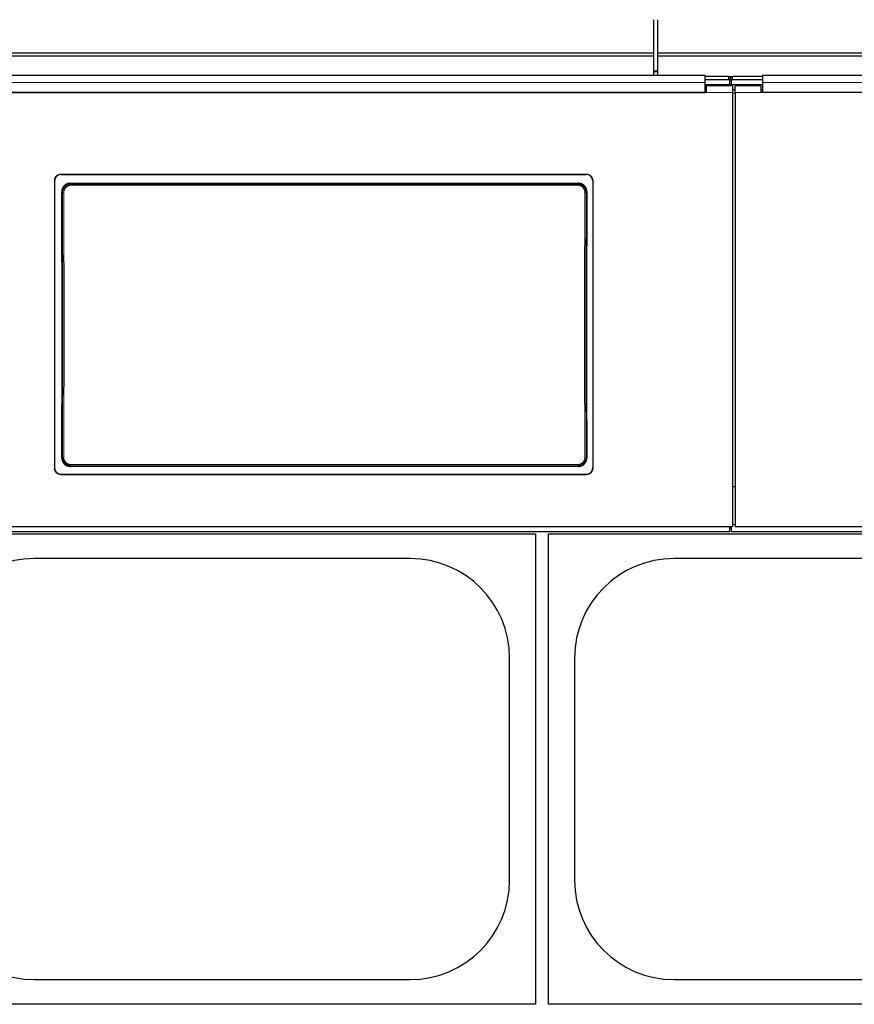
# Model space of a CAD drawing. Header units: inches. Extents: x 0 to 29700, y -16 to 21000.
# Tile 93 of 256: x 4337 to 4976, y 16182 to 16935. Entities that reach past the tile are written whole.
import ezdxf

# ---------------------------------------------------------------- set-up
doc = ezdxf.new("R2010")
doc.units = ezdxf.units.IN
doc.layers.add('1', color=7, linetype='Continuous', true_color=0xffffff)

msp = doc.modelspace()

# ---------------------------------------------------------------- linework, layer by layer
at = {"layer": '1', "color": 2, "linetype": 'Continuous', "lineweight": 25}
for p, q in [((4822.751, 16909.664), (4822.751, 16935.206)), ((4825.751, 16909.664), (4825.751, 16935.206)), ((4822.751, 16909.664), (3606.751, 16909.664)), ((4822.751, 16907.399), (4822.751, 16909.664)), ((4825.751, 16907.399), (4825.751, 16909.664)), ((5802.751, 16909.664), (4825.751, 16909.664)), ((4822.751, 16907.399), (3606.751, 16907.399)), ((4822.751, 16892.458), (4822.751, 16907.399)), ((4825.751, 16892.458), (4825.751, 16907.399)), ((5802.751, 16907.399), (4825.751, 16907.399)), ((4825.746, 16895.84), (4822.746, 16895.84)), ((4862.001, 16892.458), (4279.001, 16892.458)), ((4862.001, 16887.085), (4862.001, 16892.458)), ((4880.001, 16891.654), (4862.001, 16891.654)), ((4880.001, 16889.056), (4862.001, 16889.056)), ((4862.001, 16879.572), (4862.001, 16887.085)), ((4882.386, 16891.548), (4880.631, 16891.548)), ((4881.001, 16891.154), (4881.001, 16888.556)), ((4881.001, 16885.352), (4881.001, 16888.556)), ((4882.005, 16889.8), (4881.012, 16889.8)), ((4882.001, 16888.556), (4882.001, 16891.154)), ((4882.001, 16888.556), (4882.001, 16885.352)), ((4906.001, 16891.654), (4883.001, 16891.654)), ((4906.001, 16889.056), (4883.001, 16889.056)), ((5489.001, 16892.458), (4906.001, 16892.458)), ((4906.001, 16892.458), (4906.001, 16887.085)), ((4906.001, 16887.085), (4906.001, 16879.572)), ((4863.001, 16879.567), (4278.001, 16879.567)), ((4279.001, 16879.572), (4862.001, 16879.572)), ((4881.001, 16885.352), (4861.998, 16885.352)), ((4863.001, 16881.646), (4862.001, 16881.646)), ((4883.001, 16884.646), (4863.001, 16884.646)), ((4863.001, 16884.646), (4863.001, 16879.567)), ((4882.001, 16885.352), (4881.001, 16885.352)), ((4906.005, 16885.352), (4882.001, 16885.352)), ((4883.001, 16884.646), (4883.001, 16879.567)), ((4885.001, 16881.646), (4883.001, 16881.646)), ((4883.001, 16879.567), (4883.001, 16547.197)), ((4905.001, 16884.646), (4885.001, 16884.646)), ((4885.001, 16879.567), (4885.001, 16884.646)), ((4885.001, 16879.567), (4885.001, 16547.197)), ((4905.001, 16879.567), (4905.001, 16884.646)), ((4906.001, 16881.646), (4905.001, 16881.646)), ((5490.001, 16879.567), (4905.001, 16879.567)), ((5489.001, 16879.572), (4906.001, 16879.572)), ((4364.001, 16812.089), (4364.001, 16592.015)), ((4369.001, 16817.064), (4771.001, 16817.064)), ((4369.001, 16816.759), (4771.001, 16816.759)), ((4776.001, 16812.089), (4776.001, 16592.015)), ((4375.915, 16810.001), (4765.087, 16810.001)), ((4765.024, 16593.347), (4375.978, 16593.347)), ((4369.001, 16587.304), (4771.001, 16587.304)), ((4369.001, 16587.035), (4771.001, 16587.035)), ((4885.001, 16577.594), (4883.001, 16577.594)), ((4883.001, 16547.197), (4258.001, 16547.197)), ((4881.001, 16543.61), (4881.001, 16547.197)), ((4882.001, 16547.197), (4882.001, 16543.61)), ((5510.001, 16547.197), (4885.001, 16547.197)), ((3631.001, 16543.61), (4881.001, 16543.61)), ((4252.251, 16541.692), (4732.251, 16541.692)), ((4732.251, 16541.692), (4732.251, 16181.692)), ((4742.251, 16181.692), (4742.251, 16541.692)), ((4742.251, 16541.692), (5222.251, 16541.692)), ((4881.001, 16546.61), (4882.001, 16546.61)), ((4882.001, 16543.61), (6132.001, 16543.61)), ((4636.251, 16522.792), (4348.251, 16522.792)), ((5126.251, 16522.792), (4838.251, 16522.792)), ((4712.351, 16276.692), (4712.351, 16446.692)), ((4762.151, 16446.692), (4762.151, 16276.692)), ((4348.251, 16200.592), (4636.251, 16200.592)), ((4838.251, 16200.592), (5126.251, 16200.592)), ((4732.251, 16181.692), (4252.251, 16181.692)), ((5222.251, 16181.692), (4742.251, 16181.692))]:
    msp.add_line(p, q, dxfattribs=at)
at = {"layer": '1', "color": 110, "linetype": 'Continuous', "lineweight": 13}
for p, q in [((4825.746, 16895.34), (4822.746, 16895.34)), ((4880.001, 16889.056), (4880.001, 16891.654)), ((4883.001, 16891.654), (4883.001, 16889.056)), ((4883.001, 16879.567), (4863.001, 16879.567)), ((4905.001, 16879.567), (4885.001, 16879.567)), ((4369.001, 16817.064), (4369.001, 16816.759)), ((4771.001, 16816.759), (4771.001, 16817.064)), ((4370.007, 16802.927), (4369.455, 16803.478)), ((4375.915, 16810.001), (4376.472, 16809.443)), ((4376.472, 16809.443), (4764.529, 16809.443)), ((4376.472, 16809.443), (4376.472, 16808.533)), ((4764.529, 16808.533), (4376.472, 16808.533)), ((4764.529, 16809.443), (4765.087, 16810.001)), ((4764.529, 16809.443), (4764.529, 16808.533)), ((4771.546, 16803.478), (4770.995, 16802.927)), ((4369.515, 16599.866), (4370.007, 16600.358)), ((4770.995, 16600.358), (4771.487, 16599.866)), ((4376.472, 16593.842), (4375.978, 16593.347)), ((4376.472, 16593.842), (4376.472, 16594.751)), ((4376.472, 16594.751), (4764.529, 16594.751)), ((4764.529, 16593.842), (4376.472, 16593.842)), ((4764.529, 16594.751), (4764.529, 16593.842)), ((4765.024, 16593.347), (4764.529, 16593.842)), ((4369.001, 16587.304), (4369.001, 16587.035)), ((4771.001, 16587.035), (4771.001, 16587.304)), ((4885.008, 16548.879), (4883.016, 16548.879))]:
    msp.add_line(p, q, dxfattribs=at)
at = {"layer": '1', "color": 2, "linetype": 'Continuous', "lineweight": 25}
for centre, start, end in [((4348.251, 16446.692), 90, 180), ((4636.251, 16446.692), 0, 90), ((4838.251, 16446.692), 90, 180), ((4348.251, 16276.692), 180, 270), ((4636.251, 16276.692), 270, 0), ((4838.251, 16276.692), 180, 270)]:
    msp.add_arc(centre, 76.1, start, end, dxfattribs=at)
for centre, major_axis, ratio, start_param, end_param in [((4880.001, 16891.154), (-1, 0), 0.5, 3.1415927, 4.712389), ((4880.001, 16888.556), (1, 0), 0.5, 0, 1.5707963), ((4883.001, 16891.154), (-1, 0), 0.5, 4.712389, 6.2831853), ((4883.001, 16888.556), (1, 0), 0.5, 1.5707963, 3.1415927), ((4306.823, 16695.032), (0, 1200), 0.0524078, 4.6330009, 4.8028843), ((4834.178, 16695.032), (0, 1200), 0.0524078, 1.480301, 1.6501845)]:
    msp.add_ellipse(centre, major_axis=major_axis, ratio=ratio, start_param=start_param, end_param=end_param, dxfattribs=at)
at = {"layer": '1', "color": 110, "linetype": 'Continuous', "lineweight": 13}
for centre, major_axis, ratio, start_param, end_param in [((4371.005, 16802.927), (1, 0.004), 0.0844733, 1.570421, 3.0890448), ((4307.394, 16701.642), (0, 1199), 0.0524078, 4.6278141, 4.7969639), ((4308.393, 16701.642), (0, 1200), 0.0523641, 4.6278141, 4.7969639), ((4832.608, 16701.642), (0, 1200), 0.0523641, 1.4862214, 1.6553712), ((4769.996, 16802.927), (-1, 0.004), 0.0844733, 3.1941405, 4.7127643), ((4833.607, 16701.642), (0, 1199), 0.0524078, 1.4862214, 1.6553712), ((4371.005, 16600.358), (1, -0.004), 0.0844733, 3.1941405, 4.7127643), ((4769.996, 16600.358), (1, 0.004), 0.0844733, 4.7120137, 6.2306374)]:
    msp.add_ellipse(centre, major_axis=major_axis, ratio=ratio, start_param=start_param, end_param=end_param, dxfattribs=at)
for points, degree in [([(4862.001, 16887.085), (4279.001, 16887.085)], 1), ([(5489.001, 16887.085), (4906.001, 16887.085)], 1), ([(4885.001, 16879.102), (4884.334, 16879.102), (4883.667, 16879.102), (4883.001, 16879.102)], 3)]:
    msp.add_open_spline(points, degree=degree, dxfattribs=at)
at = {"layer": '1', "color": 2, "linetype": 'Continuous', "lineweight": 25}
for points, knots in [([(4364.001, 16812.089), (4364.001, 16812.253), (4364.009, 16812.416), (4364.041, 16812.739), (4364.089, 16813.059), (4364.168, 16813.374), (4364.227, 16813.57), (4364.24, 16813.609), (4364.265, 16813.686), (4364.279, 16813.725), (4364.32, 16813.841), (4364.35, 16813.917), (4364.444, 16814.143), (4364.583, 16814.437), (4364.751, 16814.715), (4364.887, 16814.917), (4364.934, 16814.984), (4365.007, 16815.082), (4365.032, 16815.115), (4365.082, 16815.18), (4365.108, 16815.212), (4365.239, 16815.37), (4365.349, 16815.491), (4365.579, 16815.72), (4365.82, 16815.938), (4366.082, 16816.132), (4366.253, 16816.245), (4366.287, 16816.268), (4366.357, 16816.312), (4366.392, 16816.333), (4366.498, 16816.397), (4366.569, 16816.437), (4366.786, 16816.552), (4367.08, 16816.691), (4367.387, 16816.8), (4367.621, 16816.871), (4367.7, 16816.893), (4367.86, 16816.933), (4367.94, 16816.951), (4368.183, 16816.999), (4368.507, 16817.048), (4368.836, 16817.064), (4369.001, 16817.064)], [0, 0, 0, 0, 0.0625, 0.0625, 0.125, 0.1875, 0.1875, 0.203125, 0.203125, 0.21875, 0.21875, 0.25, 0.25, 0.3125, 0.375, 0.375, 0.40625, 0.40625, 0.421875, 0.421875, 0.4375, 0.4375, 0.5, 0.5, 0.5625, 0.625, 0.625, 0.640625, 0.640625, 0.65625, 0.65625, 0.6875, 0.6875, 0.75, 0.8125, 0.8125, 0.84375, 0.84375, 0.875, 0.875, 0.9375, 1, 1, 1, 1]), ([(4369.001, 16816.759), (4368.836, 16816.759), (4368.672, 16816.751), (4368.347, 16816.719), (4368.025, 16816.672), (4367.709, 16816.593), (4367.512, 16816.534), (4367.473, 16816.522), (4367.395, 16816.496), (4367.356, 16816.483), (4367.24, 16816.441), (4367.163, 16816.412), (4366.936, 16816.318), (4366.641, 16816.18), (4366.362, 16816.013), (4366.158, 16815.878), (4366.058, 16815.808), (4365.959, 16815.734), (4365.894, 16815.683), (4365.862, 16815.658), (4365.703, 16815.528), (4365.582, 16815.418), (4365.351, 16815.189), (4365.132, 16814.949), (4364.937, 16814.688), (4364.823, 16814.519), (4364.801, 16814.484), (4364.757, 16814.415), (4364.735, 16814.38), (4364.671, 16814.275), (4364.631, 16814.204), (4364.515, 16813.989), (4364.376, 16813.695), (4364.265, 16813.39), (4364.194, 16813.157), (4364.172, 16813.078), (4364.132, 16812.92), (4364.114, 16812.839), (4364.065, 16812.598), (4364.017, 16812.275), (4364.001, 16811.948), (4364.001, 16811.784)], [0, 0, 0, 0, 0.0625, 0.0625, 0.125, 0.1875, 0.1875, 0.203125, 0.203125, 0.21875, 0.21875, 0.25, 0.25, 0.3125, 0.375, 0.375, 0.40625, 0.421875, 0.421875, 0.4375, 0.4375, 0.5, 0.5, 0.5625, 0.625, 0.625, 0.640625, 0.640625, 0.65625, 0.65625, 0.6875, 0.6875, 0.75, 0.8125, 0.8125, 0.84375, 0.84375, 0.875, 0.875, 0.9375, 1, 1, 1, 1]), ([(4771.001, 16817.064), (4771.166, 16817.064), (4771.329, 16817.056), (4771.654, 16817.024), (4771.976, 16816.976), (4772.293, 16816.898), (4772.489, 16816.838), (4772.528, 16816.826), (4772.606, 16816.8), (4772.645, 16816.787), (4772.762, 16816.746), (4772.838, 16816.716), (4773.065, 16816.623), (4773.36, 16816.484), (4773.64, 16816.318), (4773.843, 16816.182), (4773.944, 16816.112), (4774.042, 16816.038), (4774.107, 16815.988), (4774.139, 16815.962), (4774.298, 16815.832), (4774.42, 16815.723), (4774.65, 16815.493), (4774.869, 16815.254), (4775.064, 16814.993), (4775.178, 16814.823), (4775.201, 16814.789), (4775.245, 16814.719), (4775.266, 16814.684), (4775.33, 16814.579), (4775.37, 16814.508), (4775.486, 16814.293), (4775.626, 16814), (4775.736, 16813.695), (4775.807, 16813.461), (4775.829, 16813.383), (4775.869, 16813.224), (4775.888, 16813.144), (4775.936, 16812.903), (4775.984, 16812.58), (4776.001, 16812.253), (4776.001, 16812.089)], [0, 0, 0, 0, 0.0625, 0.0625, 0.125, 0.1875, 0.1875, 0.203125, 0.203125, 0.21875, 0.21875, 0.25, 0.25, 0.3125, 0.375, 0.375, 0.40625, 0.421875, 0.421875, 0.4375, 0.4375, 0.5, 0.5, 0.5625, 0.625, 0.625, 0.640625, 0.640625, 0.65625, 0.65625, 0.6875, 0.6875, 0.75, 0.8125, 0.8125, 0.84375, 0.84375, 0.875, 0.875, 0.9375, 1, 1, 1, 1]), ([(4776.001, 16811.784), (4776.001, 16811.948), (4775.993, 16812.111), (4775.96, 16812.434), (4775.913, 16812.755), (4775.834, 16813.07), (4775.774, 16813.265), (4775.762, 16813.304), (4775.736, 16813.382), (4775.723, 16813.421), (4775.681, 16813.537), (4775.651, 16813.613), (4775.557, 16813.839), (4775.418, 16814.132), (4775.251, 16814.41), (4775.115, 16814.613), (4775.068, 16814.68), (4774.994, 16814.778), (4774.97, 16814.811), (4774.919, 16814.875), (4774.893, 16814.907), (4774.763, 16815.066), (4774.653, 16815.186), (4774.422, 16815.416), (4774.181, 16815.634), (4773.919, 16815.827), (4773.748, 16815.941), (4773.714, 16815.964), (4773.644, 16816.007), (4773.609, 16816.029), (4773.503, 16816.092), (4773.432, 16816.132), (4773.216, 16816.248), (4772.921, 16816.386), (4772.615, 16816.496), (4772.38, 16816.567), (4772.301, 16816.589), (4772.142, 16816.629), (4772.061, 16816.647), (4771.819, 16816.695), (4771.494, 16816.743), (4771.166, 16816.759), (4771.001, 16816.759)], [0, 0, 0, 0, 0.0625, 0.0625, 0.125, 0.1875, 0.1875, 0.203125, 0.203125, 0.21875, 0.21875, 0.25, 0.25, 0.3125, 0.375, 0.375, 0.40625, 0.40625, 0.421875, 0.421875, 0.4375, 0.4375, 0.5, 0.5, 0.5625, 0.625, 0.625, 0.640625, 0.640625, 0.65625, 0.65625, 0.6875, 0.6875, 0.75, 0.8125, 0.8125, 0.84375, 0.84375, 0.875, 0.875, 0.9375, 1, 1, 1, 1]), ([(4375.915, 16810.001), (4375.7, 16810.001), (4375.486, 16809.99), (4375.064, 16809.948), (4374.854, 16809.917), (4374.438, 16809.834), (4374.232, 16809.782), (4373.977, 16809.704), (4373.926, 16809.688), (4373.824, 16809.654), (4373.773, 16809.636), (4373.622, 16809.581), (4373.522, 16809.543), (4373.228, 16809.419), (4372.845, 16809.236), (4372.482, 16809.017), (4372.218, 16808.839), (4372.132, 16808.777), (4372.003, 16808.681), (4371.961, 16808.648), (4371.877, 16808.582), (4371.835, 16808.548), (4371.629, 16808.377), (4371.473, 16808.233), (4371.176, 16807.932), (4371.035, 16807.774), (4370.769, 16807.445), (4370.643, 16807.273), (4370.496, 16807.05), (4370.468, 16807.005), (4370.411, 16806.914), (4370.328, 16806.777), (4370.251, 16806.638), (4370.103, 16806.356), (4369.925, 16805.973), (4369.785, 16805.573), (4369.695, 16805.268), (4369.667, 16805.165), (4369.629, 16805.009), (4369.617, 16804.957), (4369.594, 16804.853), (4369.583, 16804.801), (4369.533, 16804.539), (4369.473, 16804.118), (4369.454, 16803.692), (4369.455, 16803.478)], [0, 0, 0, 0, 0.0625, 0.0625, 0.125, 0.125, 0.1875, 0.1875, 0.203125, 0.203125, 0.21875, 0.21875, 0.25, 0.25, 0.3125, 0.375, 0.375, 0.40625, 0.40625, 0.421875, 0.421875, 0.4375, 0.4375, 0.5, 0.5, 0.5625, 0.5625, 0.625, 0.625, 0.640625, 0.640625, 0.65625, 0.6875, 0.6875, 0.75, 0.8125, 0.8125, 0.84375, 0.84375, 0.859375, 0.859375, 0.875, 0.875, 0.9375, 1, 1, 1, 1]), ([(4770.995, 16802.927), (4770.996, 16803.141), (4770.976, 16803.567), (4770.915, 16803.99), (4770.864, 16804.252), (4770.853, 16804.305), (4770.83, 16804.409), (4770.794, 16804.565), (4770.752, 16804.719), (4770.661, 16805.024), (4770.52, 16805.422), (4770.341, 16805.806), (4770.192, 16806.089), (4770.14, 16806.182), (4770.058, 16806.32), (4770.03, 16806.366), (4769.974, 16806.456), (4769.945, 16806.501), (4769.798, 16806.723), (4769.547, 16807.065), (4769.264, 16807.38), (4769.041, 16807.606), (4768.964, 16807.679), (4768.846, 16807.787), (4768.806, 16807.823), (4768.726, 16807.893), (4768.685, 16807.927), (4768.478, 16808.098), (4768.308, 16808.226), (4767.956, 16808.462), (4767.775, 16808.571), (4767.402, 16808.772), (4767.21, 16808.864), (4766.964, 16808.966), (4766.914, 16808.986), (4766.814, 16809.025), (4766.764, 16809.044), (4766.613, 16809.098), (4766.512, 16809.132), (4766.207, 16809.225), (4765.796, 16809.328), (4765.378, 16809.39), (4764.956, 16809.432), (4764.744, 16809.443), (4764.529, 16809.443)], [0, 0, 0, 0, 0.0625, 0.125, 0.125, 0.140625, 0.140625, 0.15625, 0.1875, 0.1875, 0.25, 0.3125, 0.3125, 0.34375, 0.34375, 0.359375, 0.359375, 0.375, 0.375, 0.4375, 0.5, 0.5, 0.53125, 0.53125, 0.546875, 0.546875, 0.5625, 0.5625, 0.625, 0.625, 0.6875, 0.6875, 0.75, 0.75, 0.765625, 0.765625, 0.78125, 0.78125, 0.8125, 0.8125, 0.875, 0.9375, 0.9375, 1, 1, 1, 1]), ([(4771.546, 16803.478), (4771.547, 16803.692), (4771.538, 16803.904), (4771.499, 16804.326), (4771.469, 16804.535), (4771.389, 16804.949), (4771.34, 16805.155), (4771.265, 16805.41), (4771.249, 16805.461), (4771.216, 16805.563), (4771.199, 16805.613), (4771.147, 16805.765), (4771.109, 16805.865), (4770.989, 16806.16), (4770.811, 16806.545), (4770.597, 16806.909), (4770.423, 16807.175), (4770.363, 16807.262), (4770.269, 16807.391), (4770.237, 16807.434), (4770.172, 16807.519), (4770.139, 16807.561), (4769.971, 16807.769), (4769.829, 16807.928), (4769.532, 16808.23), (4769.376, 16808.373), (4769.051, 16808.644), (4768.881, 16808.772), (4768.661, 16808.921), (4768.616, 16808.951), (4768.526, 16809.009), (4768.48, 16809.037), (4768.343, 16809.121), (4768.25, 16809.174), (4767.969, 16809.326), (4767.587, 16809.509), (4767.188, 16809.653), (4766.883, 16809.747), (4766.78, 16809.776), (4766.625, 16809.816), (4766.573, 16809.828), (4766.468, 16809.852), (4766.416, 16809.863), (4766.153, 16809.916), (4765.73, 16809.98), (4765.302, 16810.001), (4765.087, 16810.001)], [0, 0, 0, 0, 0.0625, 0.0625, 0.125, 0.125, 0.1875, 0.1875, 0.203125, 0.203125, 0.21875, 0.21875, 0.25, 0.25, 0.3125, 0.375, 0.375, 0.40625, 0.40625, 0.421875, 0.421875, 0.4375, 0.4375, 0.5, 0.5, 0.5625, 0.5625, 0.625, 0.625, 0.640625, 0.640625, 0.65625, 0.65625, 0.6875, 0.6875, 0.75, 0.8125, 0.8125, 0.84375, 0.84375, 0.859375, 0.859375, 0.875, 0.875, 0.9375, 1, 1, 1, 1]), ([(4370.007, 16600.358), (4370.006, 16600.144), (4370.025, 16599.717), (4370.086, 16599.295), (4370.137, 16599.032), (4370.148, 16598.98), (4370.171, 16598.875), (4370.208, 16598.719), (4370.25, 16598.566), (4370.341, 16598.261), (4370.481, 16597.862), (4370.66, 16597.478), (4370.809, 16597.196), (4370.861, 16597.103), (4370.943, 16596.965), (4370.971, 16596.919), (4371.028, 16596.828), (4371.057, 16596.783), (4371.203, 16596.561), (4371.454, 16596.22), (4371.737, 16595.905), (4371.961, 16595.679), (4372.037, 16595.605), (4372.155, 16595.497), (4372.195, 16595.462), (4372.276, 16595.392), (4372.317, 16595.357), (4372.523, 16595.186), (4372.694, 16595.059), (4373.045, 16594.822), (4373.227, 16594.713), (4373.599, 16594.512), (4373.791, 16594.421), (4374.037, 16594.318), (4374.087, 16594.298), (4374.187, 16594.26), (4374.237, 16594.241), (4374.388, 16594.186), (4374.49, 16594.153), (4374.795, 16594.06), (4375.205, 16593.957), (4375.623, 16593.894), (4376.045, 16593.852), (4376.258, 16593.842), (4376.472, 16593.842)], [0, 0, 0, 0, 0.0625, 0.125, 0.125, 0.140625, 0.140625, 0.15625, 0.1875, 0.1875, 0.25, 0.3125, 0.3125, 0.34375, 0.34375, 0.359375, 0.359375, 0.375, 0.375, 0.4375, 0.5, 0.5, 0.53125, 0.53125, 0.546875, 0.546875, 0.5625, 0.5625, 0.625, 0.625, 0.6875, 0.6875, 0.75, 0.75, 0.765625, 0.765625, 0.78125, 0.78125, 0.8125, 0.8125, 0.875, 0.9375, 0.9375, 1, 1, 1, 1]), ([(4369.515, 16599.866), (4369.514, 16599.652), (4369.523, 16599.439), (4369.563, 16599.018), (4369.593, 16598.809), (4369.672, 16598.394), (4369.722, 16598.188), (4369.798, 16597.933), (4369.813, 16597.882), (4369.846, 16597.781), (4369.863, 16597.73), (4369.916, 16597.578), (4369.954, 16597.479), (4370.074, 16597.183), (4370.252, 16596.799), (4370.466, 16596.435), (4370.641, 16596.169), (4370.701, 16596.082), (4370.795, 16595.953), (4370.827, 16595.91), (4370.893, 16595.825), (4370.926, 16595.783), (4371.094, 16595.575), (4371.236, 16595.416), (4371.534, 16595.115), (4371.689, 16594.972), (4372.015, 16594.701), (4372.184, 16594.574), (4372.405, 16594.424), (4372.45, 16594.395), (4372.54, 16594.337), (4372.586, 16594.309), (4372.723, 16594.225), (4372.816, 16594.172), (4373.097, 16594.021), (4373.479, 16593.838), (4373.878, 16593.693), (4374.182, 16593.6), (4374.285, 16593.571), (4374.441, 16593.532), (4374.493, 16593.519), (4374.597, 16593.495), (4374.65, 16593.484), (4374.913, 16593.431), (4375.335, 16593.368), (4375.763, 16593.347), (4375.978, 16593.347)], [0, 0, 0, 0, 0.0625, 0.0625, 0.125, 0.125, 0.1875, 0.1875, 0.203125, 0.203125, 0.21875, 0.21875, 0.25, 0.25, 0.3125, 0.375, 0.375, 0.40625, 0.40625, 0.421875, 0.421875, 0.4375, 0.4375, 0.5, 0.5, 0.5625, 0.5625, 0.625, 0.625, 0.640625, 0.640625, 0.65625, 0.65625, 0.6875, 0.6875, 0.75, 0.8125, 0.8125, 0.84375, 0.84375, 0.859375, 0.859375, 0.875, 0.875, 0.9375, 1, 1, 1, 1]), ([(4765.024, 16593.347), (4765.239, 16593.347), (4765.452, 16593.357), (4765.874, 16593.399), (4766.084, 16593.431), (4766.499, 16593.514), (4766.705, 16593.565), (4766.96, 16593.643), (4767.011, 16593.659), (4767.113, 16593.693), (4767.164, 16593.711), (4767.315, 16593.765), (4767.415, 16593.804), (4767.709, 16593.927), (4768.092, 16594.11), (4768.455, 16594.329), (4768.719, 16594.507), (4768.806, 16594.569), (4768.934, 16594.665), (4768.976, 16594.697), (4769.06, 16594.764), (4769.102, 16594.797), (4769.308, 16594.968), (4769.464, 16595.112), (4769.762, 16595.413), (4769.903, 16595.57), (4770.17, 16595.899), (4770.295, 16596.07), (4770.442, 16596.293), (4770.471, 16596.338), (4770.528, 16596.429), (4770.611, 16596.566), (4770.689, 16596.706), (4770.837, 16596.987), (4771.015, 16597.371), (4771.155, 16597.77), (4771.246, 16598.075), (4771.274, 16598.178), (4771.312, 16598.334), (4771.324, 16598.386), (4771.347, 16598.49), (4771.358, 16598.543), (4771.408, 16598.805), (4771.468, 16599.226), (4771.488, 16599.652), (4771.487, 16599.866)], [0, 0, 0, 0, 0.0625, 0.0625, 0.125, 0.125, 0.1875, 0.1875, 0.203125, 0.203125, 0.21875, 0.21875, 0.25, 0.25, 0.3125, 0.375, 0.375, 0.40625, 0.40625, 0.421875, 0.421875, 0.4375, 0.4375, 0.5, 0.5, 0.5625, 0.5625, 0.625, 0.625, 0.640625, 0.640625, 0.65625, 0.6875, 0.6875, 0.75, 0.8125, 0.8125, 0.84375, 0.84375, 0.859375, 0.859375, 0.875, 0.875, 0.9375, 1, 1, 1, 1]), ([(4364.001, 16592.285), (4364.001, 16592.12), (4364.009, 16591.957), (4364.041, 16591.634), (4364.089, 16591.313), (4364.168, 16590.997), (4364.227, 16590.802), (4364.24, 16590.763), (4364.265, 16590.685), (4364.279, 16590.646), (4364.32, 16590.53), (4364.35, 16590.454), (4364.444, 16590.228), (4364.583, 16589.934), (4364.751, 16589.656), (4364.887, 16589.453), (4364.934, 16589.386), (4365.007, 16589.288), (4365.032, 16589.255), (4365.082, 16589.19), (4365.108, 16589.158), (4365.239, 16589), (4365.349, 16588.879), (4365.579, 16588.649), (4365.82, 16588.431), (4366.082, 16588.237), (4366.253, 16588.123), (4366.287, 16588.101), (4366.357, 16588.057), (4366.392, 16588.035), (4366.498, 16587.972), (4366.569, 16587.932), (4366.786, 16587.816), (4367.08, 16587.677), (4367.387, 16587.568), (4367.621, 16587.497), (4367.7, 16587.475), (4367.86, 16587.435), (4367.94, 16587.417), (4368.183, 16587.368), (4368.507, 16587.32), (4368.836, 16587.304), (4369.001, 16587.304)], [0, 0, 0, 0, 0.0625, 0.0625, 0.125, 0.1875, 0.1875, 0.203125, 0.203125, 0.21875, 0.21875, 0.25, 0.25, 0.3125, 0.375, 0.375, 0.40625, 0.40625, 0.421875, 0.421875, 0.4375, 0.4375, 0.5, 0.5, 0.5625, 0.625, 0.625, 0.640625, 0.640625, 0.65625, 0.65625, 0.6875, 0.6875, 0.75, 0.8125, 0.8125, 0.84375, 0.84375, 0.875, 0.875, 0.9375, 1, 1, 1, 1]), ([(4369.001, 16587.035), (4368.836, 16587.035), (4368.672, 16587.043), (4368.347, 16587.075), (4368.025, 16587.122), (4367.709, 16587.201), (4367.512, 16587.26), (4367.473, 16587.273), (4367.395, 16587.298), (4367.356, 16587.312), (4367.24, 16587.353), (4367.163, 16587.383), (4366.936, 16587.476), (4366.641, 16587.615), (4366.362, 16587.782), (4366.158, 16587.917), (4366.058, 16587.987), (4365.959, 16588.062), (4365.894, 16588.112), (4365.862, 16588.138), (4365.703, 16588.268), (4365.582, 16588.377), (4365.351, 16588.607), (4365.132, 16588.847), (4364.937, 16589.108), (4364.823, 16589.278), (4364.801, 16589.312), (4364.757, 16589.382), (4364.735, 16589.417), (4364.671, 16589.522), (4364.631, 16589.593), (4364.515, 16589.809), (4364.376, 16590.102), (4364.265, 16590.408), (4364.194, 16590.641), (4364.172, 16590.72), (4364.132, 16590.879), (4364.114, 16590.959), (4364.065, 16591.2), (4364.017, 16591.524), (4364.001, 16591.851), (4364.001, 16592.015)], [0, 0, 0, 0, 0.0625, 0.0625, 0.125, 0.1875, 0.1875, 0.203125, 0.203125, 0.21875, 0.21875, 0.25, 0.25, 0.3125, 0.375, 0.375, 0.40625, 0.421875, 0.421875, 0.4375, 0.4375, 0.5, 0.5, 0.5625, 0.625, 0.625, 0.640625, 0.640625, 0.65625, 0.65625, 0.6875, 0.6875, 0.75, 0.8125, 0.8125, 0.84375, 0.84375, 0.875, 0.875, 0.9375, 1, 1, 1, 1]), ([(4771.001, 16587.304), (4771.166, 16587.304), (4771.329, 16587.312), (4771.654, 16587.344), (4771.976, 16587.392), (4772.293, 16587.47), (4772.489, 16587.53), (4772.528, 16587.542), (4772.606, 16587.568), (4772.645, 16587.581), (4772.762, 16587.622), (4772.838, 16587.652), (4773.065, 16587.745), (4773.36, 16587.884), (4773.64, 16588.051), (4773.843, 16588.186), (4773.944, 16588.257), (4774.042, 16588.331), (4774.107, 16588.381), (4774.139, 16588.407), (4774.298, 16588.537), (4774.42, 16588.647), (4774.65, 16588.876), (4774.869, 16589.116), (4775.064, 16589.377), (4775.178, 16589.547), (4775.201, 16589.582), (4775.245, 16589.651), (4775.266, 16589.686), (4775.33, 16589.791), (4775.37, 16589.863), (4775.486, 16590.078), (4775.626, 16590.371), (4775.736, 16590.677), (4775.807, 16590.91), (4775.829, 16590.989), (4775.869, 16591.148), (4775.888, 16591.228), (4775.936, 16591.47), (4775.984, 16591.793), (4776.001, 16592.12), (4776.001, 16592.285)], [0, 0, 0, 0, 0.0625, 0.0625, 0.125, 0.1875, 0.1875, 0.203125, 0.203125, 0.21875, 0.21875, 0.25, 0.25, 0.3125, 0.375, 0.375, 0.40625, 0.421875, 0.421875, 0.4375, 0.4375, 0.5, 0.5, 0.5625, 0.625, 0.625, 0.640625, 0.640625, 0.65625, 0.65625, 0.6875, 0.6875, 0.75, 0.8125, 0.8125, 0.84375, 0.84375, 0.875, 0.875, 0.9375, 1, 1, 1, 1]), ([(4776.001, 16592.015), (4776.001, 16591.851), (4775.993, 16591.688), (4775.96, 16591.364), (4775.913, 16591.044), (4775.834, 16590.728), (4775.774, 16590.533), (4775.762, 16590.494), (4775.736, 16590.416), (4775.723, 16590.377), (4775.681, 16590.261), (4775.651, 16590.185), (4775.557, 16589.958), (4775.418, 16589.665), (4775.251, 16589.386), (4775.115, 16589.184), (4775.068, 16589.117), (4774.994, 16589.018), (4774.97, 16588.986), (4774.919, 16588.921), (4774.893, 16588.889), (4774.763, 16588.73), (4774.653, 16588.609), (4774.422, 16588.38), (4774.181, 16588.162), (4773.919, 16587.968), (4773.748, 16587.854), (4773.714, 16587.832), (4773.644, 16587.788), (4773.609, 16587.766), (4773.503, 16587.703), (4773.432, 16587.662), (4773.216, 16587.547), (4772.921, 16587.408), (4772.615, 16587.298), (4772.38, 16587.227), (4772.301, 16587.205), (4772.142, 16587.165), (4772.061, 16587.147), (4771.819, 16587.099), (4771.494, 16587.051), (4771.166, 16587.035), (4771.001, 16587.035)], [0, 0, 0, 0, 0.0625, 0.0625, 0.125, 0.1875, 0.1875, 0.203125, 0.203125, 0.21875, 0.21875, 0.25, 0.25, 0.3125, 0.375, 0.375, 0.40625, 0.40625, 0.421875, 0.421875, 0.4375, 0.4375, 0.5, 0.5, 0.5625, 0.625, 0.625, 0.640625, 0.640625, 0.65625, 0.65625, 0.6875, 0.6875, 0.75, 0.8125, 0.8125, 0.84375, 0.84375, 0.875, 0.875, 0.9375, 1, 1, 1, 1])]:
    msp.add_open_spline(points, degree=3, knots=knots, dxfattribs=at)
at = {"layer": '1', "color": 110, "linetype": 'Continuous', "lineweight": 13}
for points, knots in [([(4376.472, 16809.443), (4376.258, 16809.443), (4375.83, 16809.421), (4375.407, 16809.358), (4375.145, 16809.305), (4375.092, 16809.294), (4374.988, 16809.27), (4374.832, 16809.232), (4374.678, 16809.189), (4374.374, 16809.096), (4373.976, 16808.952), (4373.593, 16808.769), (4373.359, 16808.642), (4373.312, 16808.616), (4373.219, 16808.563), (4373.173, 16808.536), (4373.035, 16808.453), (4372.945, 16808.395), (4372.681, 16808.216), (4372.342, 16807.962), (4372.03, 16807.676), (4371.807, 16807.45), (4371.734, 16807.372), (4371.627, 16807.253), (4371.592, 16807.213), (4371.523, 16807.132), (4371.488, 16807.09), (4371.32, 16806.882), (4371.195, 16806.711), (4370.962, 16806.357), (4370.747, 16805.993), (4370.568, 16805.609), (4370.468, 16805.362), (4370.448, 16805.312), (4370.41, 16805.213), (4370.392, 16805.162), (4370.339, 16805.011), (4370.306, 16804.909), (4370.216, 16804.604), (4370.115, 16804.193), (4370.055, 16803.775), (4370.016, 16803.353), (4370.006, 16803.141), (4370.007, 16802.927)], [0, 0, 0, 0, 0.0625, 0.125, 0.125, 0.140625, 0.140625, 0.15625, 0.1875, 0.1875, 0.25, 0.3125, 0.3125, 0.328125, 0.328125, 0.34375, 0.34375, 0.375, 0.375, 0.4375, 0.5, 0.5, 0.53125, 0.53125, 0.546875, 0.546875, 0.5625, 0.5625, 0.625, 0.625, 0.6875, 0.75, 0.75, 0.765625, 0.765625, 0.78125, 0.78125, 0.8125, 0.8125, 0.875, 0.9375, 0.9375, 1, 1, 1, 1]), ([(4376.472, 16808.533), (4376.291, 16808.533), (4375.929, 16808.515), (4375.57, 16808.462), (4375.347, 16808.417), (4375.303, 16808.407), (4375.215, 16808.387), (4375.171, 16808.376), (4375.039, 16808.343), (4374.952, 16808.319), (4374.695, 16808.239), (4374.358, 16808.117), (4374.033, 16807.962), (4373.835, 16807.855), (4373.795, 16807.832), (4373.717, 16807.787), (4373.678, 16807.764), (4373.561, 16807.694), (4373.485, 16807.645), (4373.261, 16807.493), (4372.975, 16807.277), (4372.711, 16807.034), (4372.522, 16806.843), (4372.43, 16806.744), (4372.341, 16806.642), (4372.282, 16806.573), (4372.253, 16806.538), (4372.111, 16806.361), (4372.005, 16806.216), (4371.809, 16805.916), (4371.628, 16805.608), (4371.477, 16805.282), (4371.393, 16805.074), (4371.376, 16805.032), (4371.344, 16804.947), (4371.329, 16804.904), (4371.284, 16804.776), (4371.256, 16804.69), (4371.18, 16804.432), (4371.096, 16804.084), (4371.046, 16803.73), (4371.021, 16803.462), (4371.012, 16803.327), (4371.007, 16803.192), (4371.005, 16803.102), (4371.005, 16803.056), (4371.005, 16803.011)], [0, 0, 0, 0, 0.0625, 0.125, 0.125, 0.140625, 0.140625, 0.15625, 0.15625, 0.1875, 0.1875, 0.25, 0.3125, 0.3125, 0.328125, 0.328125, 0.34375, 0.34375, 0.375, 0.375, 0.4375, 0.5, 0.5, 0.53125, 0.546875, 0.546875, 0.5625, 0.5625, 0.625, 0.625, 0.6875, 0.75, 0.75, 0.765625, 0.765625, 0.78125, 0.78125, 0.8125, 0.8125, 0.875, 0.9375, 0.9375, 0.96875, 0.984375, 0.984375, 1, 1, 1, 1]), ([(4764.529, 16808.533), (4764.62, 16808.533), (4764.711, 16808.531), (4764.892, 16808.522), (4764.982, 16808.515), (4765.251, 16808.489), (4765.605, 16808.435), (4765.954, 16808.348), (4766.212, 16808.269), (4766.298, 16808.24), (4766.426, 16808.194), (4766.468, 16808.178), (4766.553, 16808.145), (4766.595, 16808.128), (4766.803, 16808.041), (4766.966, 16807.963), (4767.281, 16807.793), (4767.434, 16807.7), (4767.732, 16807.499), (4767.876, 16807.391), (4768.05, 16807.246), (4768.085, 16807.216), (4768.153, 16807.157), (4768.254, 16807.066), (4768.351, 16806.973), (4768.54, 16806.781), (4768.778, 16806.514), (4768.99, 16806.224), (4769.114, 16806.036), (4769.138, 16805.998), (4769.186, 16805.922), (4769.209, 16805.883), (4769.278, 16805.766), (4769.322, 16805.687), (4769.448, 16805.448), (4769.598, 16805.123), (4769.717, 16804.785), (4769.793, 16804.527), (4769.817, 16804.44), (4769.849, 16804.309), (4769.859, 16804.265), (4769.878, 16804.177), (4769.887, 16804.132), (4769.93, 16803.91), (4769.981, 16803.553), (4769.997, 16803.192), (4769.996, 16803.011)], [0, 0, 0, 0, 0.03125, 0.03125, 0.0625, 0.0625, 0.125, 0.1875, 0.1875, 0.21875, 0.21875, 0.234375, 0.234375, 0.25, 0.25, 0.3125, 0.3125, 0.375, 0.375, 0.4375, 0.4375, 0.453125, 0.453125, 0.46875, 0.5, 0.5, 0.5625, 0.625, 0.625, 0.640625, 0.640625, 0.65625, 0.65625, 0.6875, 0.6875, 0.75, 0.8125, 0.8125, 0.84375, 0.84375, 0.859375, 0.859375, 0.875, 0.875, 0.9375, 1, 1, 1, 1]), ([(4371.005, 16600.273), (4371.004, 16600.092), (4371.02, 16599.731), (4371.071, 16599.374), (4371.114, 16599.152), (4371.123, 16599.108), (4371.143, 16599.019), (4371.153, 16598.975), (4371.185, 16598.844), (4371.208, 16598.757), (4371.285, 16598.499), (4371.403, 16598.162), (4371.554, 16597.837), (4371.679, 16597.598), (4371.723, 16597.519), (4371.792, 16597.402), (4371.815, 16597.363), (4371.863, 16597.286), (4371.888, 16597.248), (4372.011, 16597.06), (4372.223, 16596.77), (4372.461, 16596.503), (4372.651, 16596.312), (4372.748, 16596.218), (4372.848, 16596.128), (4372.917, 16596.068), (4372.951, 16596.039), (4373.126, 16595.894), (4373.27, 16595.786), (4373.567, 16595.585), (4373.72, 16595.492), (4374.036, 16595.321), (4374.198, 16595.244), (4374.407, 16595.156), (4374.449, 16595.14), (4374.533, 16595.107), (4374.576, 16595.091), (4374.704, 16595.044), (4374.789, 16595.016), (4375.048, 16594.937), (4375.396, 16594.849), (4375.751, 16594.796), (4376.02, 16594.769), (4376.11, 16594.762), (4376.291, 16594.753), (4376.382, 16594.751), (4376.472, 16594.751)], [0, 0, 0, 0, 0.0625, 0.125, 0.125, 0.140625, 0.140625, 0.15625, 0.15625, 0.1875, 0.1875, 0.25, 0.3125, 0.3125, 0.34375, 0.34375, 0.359375, 0.359375, 0.375, 0.375, 0.4375, 0.5, 0.5, 0.53125, 0.546875, 0.546875, 0.5625, 0.5625, 0.625, 0.625, 0.6875, 0.6875, 0.75, 0.75, 0.765625, 0.765625, 0.78125, 0.78125, 0.8125, 0.8125, 0.875, 0.9375, 0.9375, 0.96875, 0.96875, 1, 1, 1, 1]), ([(4764.529, 16593.842), (4764.744, 16593.842), (4765.171, 16593.863), (4765.594, 16593.927), (4765.857, 16593.98), (4765.909, 16593.991), (4766.014, 16594.015), (4766.17, 16594.052), (4766.323, 16594.095), (4766.627, 16594.189), (4767.026, 16594.333), (4767.408, 16594.515), (4767.643, 16594.642), (4767.689, 16594.668), (4767.782, 16594.721), (4767.828, 16594.748), (4767.966, 16594.832), (4768.056, 16594.889), (4768.321, 16595.068), (4768.659, 16595.323), (4768.971, 16595.609), (4769.195, 16595.835), (4769.268, 16595.912), (4769.374, 16596.031), (4769.409, 16596.071), (4769.479, 16596.153), (4769.513, 16596.194), (4769.681, 16596.402), (4769.807, 16596.574), (4770.039, 16596.928), (4770.254, 16597.291), (4770.433, 16597.676), (4770.534, 16597.922), (4770.553, 16597.972), (4770.591, 16598.072), (4770.609, 16598.122), (4770.662, 16598.274), (4770.695, 16598.375), (4770.786, 16598.681), (4770.886, 16599.092), (4770.946, 16599.51), (4770.986, 16599.931), (4770.996, 16600.144), (4770.995, 16600.358)], [0, 0, 0, 0, 0.0625, 0.125, 0.125, 0.140625, 0.140625, 0.15625, 0.1875, 0.1875, 0.25, 0.3125, 0.3125, 0.328125, 0.328125, 0.34375, 0.34375, 0.375, 0.375, 0.4375, 0.5, 0.5, 0.53125, 0.53125, 0.546875, 0.546875, 0.5625, 0.5625, 0.625, 0.625, 0.6875, 0.75, 0.75, 0.765625, 0.765625, 0.78125, 0.78125, 0.8125, 0.8125, 0.875, 0.9375, 0.9375, 1, 1, 1, 1]), ([(4769.996, 16600.273), (4769.996, 16600.228), (4769.996, 16600.183), (4769.994, 16600.092), (4769.99, 16599.957), (4769.981, 16599.823), (4769.956, 16599.555), (4769.905, 16599.201), (4769.821, 16598.853), (4769.745, 16598.594), (4769.717, 16598.508), (4769.673, 16598.38), (4769.657, 16598.338), (4769.625, 16598.253), (4769.609, 16598.211), (4769.524, 16598.002), (4769.374, 16597.677), (4769.192, 16597.368), (4768.996, 16597.069), (4768.89, 16596.923), (4768.748, 16596.747), (4768.719, 16596.712), (4768.66, 16596.643), (4768.571, 16596.54), (4768.479, 16596.442), (4768.29, 16596.25), (4768.027, 16596.008), (4767.74, 16595.792), (4767.516, 16595.64), (4767.44, 16595.591), (4767.324, 16595.52), (4767.284, 16595.497), (4767.206, 16595.452), (4767.166, 16595.43), (4766.968, 16595.323), (4766.644, 16595.167), (4766.307, 16595.045), (4766.049, 16594.966), (4765.962, 16594.942), (4765.831, 16594.908), (4765.787, 16594.898), (4765.698, 16594.877), (4765.654, 16594.868), (4765.431, 16594.823), (4765.073, 16594.769), (4764.711, 16594.751), (4764.529, 16594.751)], [0, 0, 0, 0, 0.015625, 0.015625, 0.03125, 0.0625, 0.0625, 0.125, 0.1875, 0.1875, 0.21875, 0.21875, 0.234375, 0.234375, 0.25, 0.25, 0.3125, 0.375, 0.375, 0.4375, 0.4375, 0.453125, 0.453125, 0.46875, 0.5, 0.5, 0.5625, 0.625, 0.625, 0.65625, 0.65625, 0.671875, 0.671875, 0.6875, 0.6875, 0.75, 0.8125, 0.8125, 0.84375, 0.84375, 0.859375, 0.859375, 0.875, 0.875, 0.9375, 1, 1, 1, 1])]:
    msp.add_open_spline(points, degree=3, knots=knots, dxfattribs=at)

doc.saveas('drawing.dxf')
